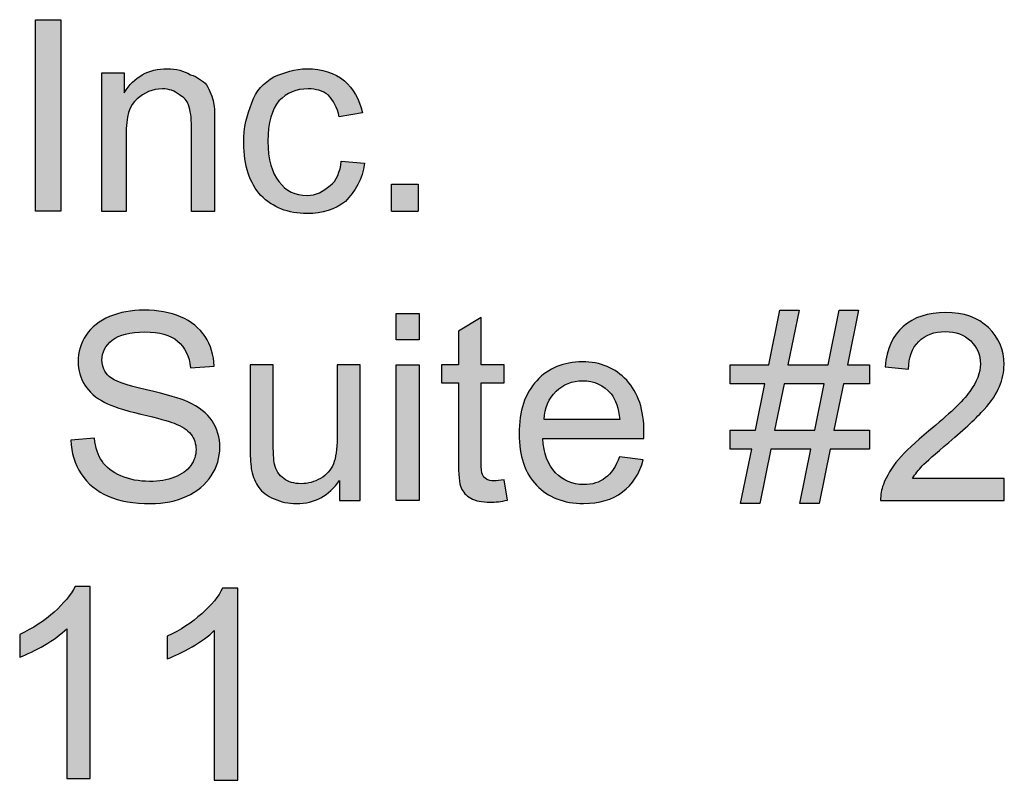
# Model space of a CAD drawing. Header units: inches. Extents: x 0 to 22, y 0 to 17.
# Tile 17 of 40: x 20.823 to 21.292, y 2.327 to 2.689. Entities that reach past the tile are written whole.
import ezdxf

# ---------------------------------------------------------------- set-up
doc = ezdxf.new("R2010")
doc.units = ezdxf.units.IN
doc.header["$MEASUREMENT"] = 0
doc.layers.add('Default', color=7, linetype='Continuous')
doc.layers.add('Layer_1', color=7, linetype='Continuous')

msp = doc.modelspace()

# ---------------------------------------------------------------- hatches: boundary and pattern name
at = {"layer": 'Default', "linetype": 'Continuous'}
h = msp.add_hatch(color=7, dxfattribs=at)
edge = h.paths.add_edge_path()
edge.add_spline(control_points=[(20.84752, 2.48856), (20.84769, 2.4826), (20.84931, 2.47727), (20.85242, 2.47255), (20.85552, 2.46784), (20.85979, 2.4643), (20.86523, 2.46196), (20.87068, 2.45961), (20.87743, 2.45843), (20.88548, 2.45843), (20.89184, 2.45843), (20.89757, 2.4596), (20.90265, 2.46193), (20.90773, 2.46425), (20.91163, 2.46751), (20.91434, 2.4717), (20.91704, 2.4759), (20.9184, 2.48036), (20.9184, 2.48509), (20.9184, 2.48987), (20.91717, 2.49409), (20.9147, 2.49776), (20.91224, 2.50142), (20.9084, 2.50445), (20.90322, 2.50684), (20.89966, 2.50845), (20.89309, 2.51035), (20.88351, 2.51252), (20.87394, 2.51469), (20.86802, 2.5168), (20.86575, 2.51887), (20.86344, 2.52093), (20.86229, 2.52356), (20.86229, 2.52676), (20.86229, 2.53045), (20.86392, 2.5336), (20.86717, 2.53621), (20.87044, 2.53881), (20.87563, 2.54012), (20.88276, 2.54012), (20.8896, 2.54012), (20.89478, 2.53869), (20.89828, 2.53581), (20.90177, 2.53294), (20.90383, 2.52868), (20.90444, 2.52305), (20.90444, 2.52305), (20.91573, 2.52391), (20.91573, 2.52391), (20.91553, 2.52913), (20.91407, 2.5338), (20.91136, 2.53794), (20.90866, 2.54206), (20.90478, 2.54519), (20.89974, 2.54732), (20.8947, 2.54945), (20.88887, 2.55051), (20.88227, 2.55051), (20.87628, 2.55051), (20.87083, 2.5495), (20.86593, 2.54747), (20.86103, 2.54545), (20.85731, 2.54248), (20.85476, 2.53858), (20.85221, 2.53467), (20.85093, 2.53047), (20.85093, 2.52597), (20.85093, 2.52188), (20.85197, 2.51819), (20.85406, 2.51488), (20.85615, 2.51158), (20.85932, 2.50882), (20.86357, 2.50659), (20.86684, 2.50485), (20.87257, 2.503), (20.88076, 2.50104), (20.88893, 2.49907), (20.89421, 2.49762), (20.89661, 2.4967), (20.90033, 2.49528), (20.90301, 2.49353), (20.90462, 2.49144), (20.90623, 2.48936), (20.90705, 2.48691), (20.90705, 2.48413), (20.90705, 2.48137), (20.90621, 2.47883), (20.90453, 2.4765), (20.90285, 2.47418), (20.90029, 2.47234), (20.89684, 2.47101), (20.8934, 2.46967), (20.88944, 2.469), (20.88494, 2.469), (20.87988, 2.469), (20.87532, 2.46988), (20.87128, 2.47165), (20.86723, 2.47341), (20.86424, 2.47571), (20.86232, 2.47857), (20.8604, 2.48142), (20.85917, 2.48507), (20.85865, 2.48953), (20.85865, 2.48953), (20.84752, 2.48856), (20.84752, 2.48856)], knot_values=[0, 0, 0, 0, 0.028571, 0.028571, 0.028571, 0.057143, 0.057143, 0.057143, 0.085714, 0.085714, 0.085714, 0.114286, 0.114286, 0.114286, 0.142857, 0.142857, 0.142857, 0.171429, 0.171429, 0.171429, 0.2, 0.2, 0.2, 0.228571, 0.228571, 0.228571, 0.257143, 0.257143, 0.257143, 0.285714, 0.285714, 0.285714, 0.314286, 0.314286, 0.314286, 0.342857, 0.342857, 0.342857, 0.371429, 0.371429, 0.371429, 0.4, 0.4, 0.4, 0.428571, 0.428571, 0.428571, 0.457143, 0.457143, 0.457143, 0.485714, 0.485714, 0.485714, 0.514286, 0.514286, 0.514286, 0.542857, 0.542857, 0.542857, 0.571429, 0.571429, 0.571429, 0.6, 0.6, 0.6, 0.628571, 0.628571, 0.628571, 0.657143, 0.657143, 0.657143, 0.685714, 0.685714, 0.685714, 0.714286, 0.714286, 0.714286, 0.742857, 0.742857, 0.742857, 0.771429, 0.771429, 0.771429, 0.8, 0.8, 0.8, 0.828571, 0.828571, 0.828571, 0.857143, 0.857143, 0.857143, 0.885714, 0.885714, 0.885714, 0.914286, 0.914286, 0.914286, 0.942857, 0.942857, 0.942857, 0.971429, 0.971429, 0.971429, 1, 1, 1, 1], degree=3, periodic=0)
h = msp.add_hatch(color=7, dxfattribs=at)
h.paths.add_polyline_path([(21.20794, 2.52445), (21.18881, 2.52445), (21.19408, 2.55051), (21.18497, 2.55051), (21.17969, 2.52445), (21.16128, 2.52445), (21.16128, 2.5154), (21.17787, 2.5154), (21.17337, 2.49335), (21.16128, 2.49335), (21.16128, 2.48431), (21.17155, 2.48431), (21.16626, 2.45843), (21.17538, 2.45843), (21.18066, 2.48431), (21.19973, 2.48431), (21.19452, 2.45843), (21.20362, 2.45843), (21.20891, 2.48431), (21.22761, 2.48431), (21.22761, 2.49335), (21.21072, 2.49335), (21.21529, 2.5154), (21.22761, 2.5154), (21.22761, 2.52445), (21.2171, 2.52445), (21.22239, 2.55051), (21.21322, 2.55051)])
h.paths.add_polyline_path([(21.18698, 2.5154), (21.18249, 2.49335), (21.20156, 2.49335), (21.20611, 2.5154)])
for points in [[(21.01327, 2.53642), (21.01327, 2.54899), (21.00234, 2.54899), (21.00234, 2.53642)], [(21.01327, 2.45995), (21.01327, 2.52445), (21.00234, 2.52445), (21.00234, 2.45995)]]:
    msp.add_hatch(color=7, dxfattribs=at).paths.add_polyline_path(points)
h = msp.add_hatch(color=7, dxfattribs=at)
edge = h.paths.add_edge_path()
edge.add_spline(control_points=[(21.05378, 2.46973), (21.0518, 2.46944), (21.0502, 2.4693), (21.04899, 2.4693), (21.04736, 2.4693), (21.04612, 2.46957), (21.04526, 2.47009), (21.04438, 2.47062), (21.04376, 2.47133), (21.04337, 2.47222), (21.04299, 2.47311), (21.0428, 2.47511), (21.0428, 2.47823), (21.0428, 2.47823), (21.0428, 2.51595), (21.0428, 2.51595), (21.0428, 2.51595), (21.05378, 2.51595), (21.05378, 2.51595), (21.05378, 2.51595), (21.05378, 2.52445), (21.05378, 2.52445), (21.05378, 2.52445), (21.0428, 2.52445), (21.0428, 2.52445), (21.0428, 2.52445), (21.0428, 2.54698), (21.0428, 2.54698), (21.0428, 2.54698), (21.03193, 2.54043), (21.03193, 2.54043), (21.03193, 2.54043), (21.03193, 2.52445), (21.03193, 2.52445), (21.03193, 2.52445), (21.0239, 2.52445), (21.0239, 2.52445), (21.0239, 2.52445), (21.0239, 2.51595), (21.0239, 2.51595), (21.0239, 2.51595), (21.03193, 2.51595), (21.03193, 2.51595), (21.03193, 2.51595), (21.03193, 2.47884), (21.03193, 2.47884), (21.03193, 2.47228), (21.03236, 2.46797), (21.03326, 2.46594), (21.03415, 2.46389), (21.03569, 2.46223), (21.03787, 2.46098), (21.04006, 2.45972), (21.04314, 2.4591), (21.04711, 2.4591), (21.04953, 2.4591), (21.05229, 2.45943), (21.05537, 2.46007), (21.05537, 2.46007), (21.05378, 2.46973), (21.05378, 2.46973)], knot_values=[0, 0, 0, 0, 0.05, 0.05, 0.05, 0.1, 0.1, 0.1, 0.15, 0.15, 0.15, 0.2, 0.2, 0.2, 0.25, 0.25, 0.25, 0.3, 0.3, 0.3, 0.35, 0.35, 0.35, 0.4, 0.4, 0.4, 0.45, 0.45, 0.45, 0.5, 0.5, 0.5, 0.55, 0.55, 0.55, 0.6, 0.6, 0.6, 0.65, 0.65, 0.65, 0.7, 0.7, 0.7, 0.75, 0.75, 0.75, 0.8, 0.8, 0.8, 0.85, 0.85, 0.85, 0.9, 0.9, 0.9, 0.95, 0.95, 0.95, 1, 1, 1, 1], degree=3, periodic=0)
h = msp.add_hatch(color=7, dxfattribs=at)
edge = h.paths.add_edge_path()
edge.add_spline(control_points=[(21.29181, 2.47045), (21.29181, 2.47045), (21.24814, 2.47045), (21.24814, 2.47045), (21.24935, 2.47244), (21.25089, 2.47441), (21.25276, 2.47638), (21.25462, 2.47834), (21.25883, 2.48208), (21.26539, 2.48758), (21.27324, 2.49423), (21.27886, 2.49945), (21.28224, 2.50326), (21.28562, 2.50707), (21.28804, 2.51069), (21.2895, 2.51412), (21.29095, 2.51757), (21.29168, 2.52107), (21.29168, 2.52464), (21.29168, 2.53164), (21.2892, 2.53751), (21.28422, 2.54225), (21.27924, 2.54698), (21.27247, 2.54936), (21.26393, 2.54936), (21.25547, 2.54936), (21.24872, 2.54716), (21.2437, 2.54276), (21.23868, 2.53837), (21.23578, 2.53198), (21.23502, 2.5236), (21.23502, 2.5236), (21.24626, 2.52245), (21.24626, 2.52245), (21.2463, 2.52803), (21.24789, 2.53241), (21.25105, 2.53557), (21.25421, 2.53873), (21.25843, 2.5403), (21.26368, 2.5403), (21.26867, 2.5403), (21.2727, 2.53881), (21.2758, 2.53584), (21.2789, 2.53287), (21.28045, 2.52921), (21.28045, 2.52487), (21.28045, 2.52075), (21.27875, 2.51637), (21.27535, 2.51173), (21.27195, 2.5071), (21.26541, 2.5008), (21.25573, 2.49287), (21.24949, 2.48777), (21.24472, 2.48327), (21.24143, 2.47938), (21.23813, 2.47549), (21.23573, 2.47155), (21.23423, 2.46754), (21.2333, 2.46511), (21.23287, 2.46258), (21.23295, 2.45995), (21.23295, 2.45995), (21.29181, 2.45995), (21.29181, 2.45995), (21.29181, 2.45995), (21.29181, 2.47045), (21.29181, 2.47045)], knot_values=[0, 0, 0, 0, 0.045455, 0.045455, 0.045455, 0.090909, 0.090909, 0.090909, 0.136364, 0.136364, 0.136364, 0.181818, 0.181818, 0.181818, 0.227273, 0.227273, 0.227273, 0.272727, 0.272727, 0.272727, 0.318182, 0.318182, 0.318182, 0.363636, 0.363636, 0.363636, 0.409091, 0.409091, 0.409091, 0.454545, 0.454545, 0.454545, 0.5, 0.5, 0.5, 0.545455, 0.545455, 0.545455, 0.590909, 0.590909, 0.590909, 0.636364, 0.636364, 0.636364, 0.681818, 0.681818, 0.681818, 0.727273, 0.727273, 0.727273, 0.772727, 0.772727, 0.772727, 0.818182, 0.818182, 0.818182, 0.863636, 0.863636, 0.863636, 0.909091, 0.909091, 0.909091, 0.954545, 0.954545, 0.954545, 1, 1, 1, 1], degree=3, periodic=0)
h = msp.add_hatch(color=7, dxfattribs=at)
edge = h.paths.add_edge_path()
edge.add_spline(control_points=[(20.97538, 2.45995), (20.97538, 2.45995), (20.98516, 2.45995), (20.98516, 2.45995), (20.98516, 2.45995), (20.98516, 2.52445), (20.98516, 2.52445), (20.98516, 2.52445), (20.97422, 2.52445), (20.97422, 2.52445), (20.97422, 2.52445), (20.97422, 2.4899), (20.97422, 2.4899), (20.97422, 2.48438), (20.97363, 2.48018), (20.97243, 2.47729), (20.97124, 2.47439), (20.9692, 2.47211), (20.96632, 2.47042), (20.96345, 2.46875), (20.96038, 2.4679), (20.95709, 2.4679), (20.95381, 2.4679), (20.95107, 2.46873), (20.94884, 2.47037), (20.94661, 2.47201), (20.94515, 2.47426), (20.94446, 2.47714), (20.94402, 2.47912), (20.9438, 2.48297), (20.9438, 2.48868), (20.9438, 2.48868), (20.9438, 2.52445), (20.9438, 2.52445), (20.9438, 2.52445), (20.93285, 2.52445), (20.93285, 2.52445), (20.93285, 2.52445), (20.93285, 2.48449), (20.93285, 2.48449), (20.93285, 2.47983), (20.93309, 2.47643), (20.93352, 2.47428), (20.93417, 2.47108), (20.93529, 2.46839), (20.9369, 2.46617), (20.9385, 2.46397), (20.94095, 2.46214), (20.94425, 2.46068), (20.94754, 2.45922), (20.9511, 2.45849), (20.9549, 2.45849), (20.96353, 2.45849), (20.97036, 2.46214), (20.97538, 2.46942), (20.97538, 2.46942), (20.97538, 2.45995), (20.97538, 2.45995)], knot_values=[0, 0, 0, 0, 0.052632, 0.052632, 0.052632, 0.105263, 0.105263, 0.105263, 0.157895, 0.157895, 0.157895, 0.210526, 0.210526, 0.210526, 0.263158, 0.263158, 0.263158, 0.315789, 0.315789, 0.315789, 0.368421, 0.368421, 0.368421, 0.421053, 0.421053, 0.421053, 0.473684, 0.473684, 0.473684, 0.526316, 0.526316, 0.526316, 0.578947, 0.578947, 0.578947, 0.631579, 0.631579, 0.631579, 0.684211, 0.684211, 0.684211, 0.736842, 0.736842, 0.736842, 0.789474, 0.789474, 0.789474, 0.842105, 0.842105, 0.842105, 0.894737, 0.894737, 0.894737, 0.947368, 0.947368, 0.947368, 1, 1, 1, 1], degree=3, periodic=0)
h = msp.add_hatch(color=7, dxfattribs=at)
edge = h.paths.add_edge_path()
edge.add_spline(control_points=[(21.10863, 2.48072), (21.10697, 2.47611), (21.10472, 2.47275), (21.10189, 2.47064), (21.09906, 2.46853), (21.09564, 2.46748), (21.09162, 2.46748), (21.08624, 2.46748), (21.08174, 2.46936), (21.07814, 2.47313), (21.07453, 2.47689), (21.07254, 2.48232), (21.07213, 2.4894), (21.07213, 2.4894), (21.12023, 2.4894), (21.12023, 2.4894), (21.12027, 2.4907), (21.12029, 2.49168), (21.12029, 2.49232), (21.12029, 2.50297), (21.11755, 2.51123), (21.1121, 2.51711), (21.10663, 2.52297), (21.09958, 2.52591), (21.09095, 2.52591), (21.08205, 2.52591), (21.0748, 2.52292), (21.06922, 2.51692), (21.06363, 2.51092), (21.06083, 2.50251), (21.06083, 2.49166), (21.06083, 2.48117), (21.0636, 2.47301), (21.06912, 2.46721), (21.07465, 2.4614), (21.08213, 2.45849), (21.09156, 2.45849), (21.09906, 2.45849), (21.10521, 2.46031), (21.11003, 2.46396), (21.11485, 2.4676), (21.11814, 2.47273), (21.11994, 2.47932), (21.11994, 2.47932), (21.10863, 2.48072), (21.10863, 2.48072)], knot_values=[0, 0, 0, 0, 0.066667, 0.066667, 0.066667, 0.133333, 0.133333, 0.133333, 0.2, 0.2, 0.2, 0.266667, 0.266667, 0.266667, 0.333333, 0.333333, 0.333333, 0.4, 0.4, 0.4, 0.466667, 0.466667, 0.466667, 0.533333, 0.533333, 0.533333, 0.6, 0.6, 0.6, 0.666667, 0.666667, 0.666667, 0.733333, 0.733333, 0.733333, 0.8, 0.8, 0.8, 0.866667, 0.866667, 0.866667, 0.933333, 0.933333, 0.933333, 1, 1, 1, 1], degree=3, periodic=0)
edge = h.paths.add_edge_path()
edge.add_spline(control_points=[(21.07274, 2.49839), (21.07274, 2.49839), (21.10875, 2.49839), (21.10875, 2.49839), (21.10826, 2.50382), (21.10689, 2.50789), (21.10462, 2.5106), (21.10113, 2.51481), (21.09662, 2.51692), (21.09107, 2.51692), (21.08605, 2.51692), (21.08184, 2.51524), (21.07841, 2.51188), (21.07499, 2.50852), (21.0731, 2.50402), (21.07274, 2.49839)], knot_values=[0, 0, 0, 0, 0.2, 0.2, 0.2, 0.4, 0.4, 0.4, 0.6, 0.6, 0.6, 0.8, 0.8, 0.8, 1, 1, 1, 1], degree=3, periodic=0)
at = {"layer": 'Layer_1', "linetype": 'Continuous'}
for points in [[(20.84272, 2.59769), (20.84272, 2.68874), (20.83066, 2.68874), (20.83066, 2.59769)], [(21.00005, 2.59769), (21.01279, 2.59769), (21.01279, 2.61043), (21.00005, 2.61043)]]:
    msp.add_hatch(color=7, dxfattribs=at).paths.add_polyline_path(points)
h = msp.add_hatch(color=7, dxfattribs=at)
edge = h.paths.add_edge_path()
edge.add_spline(control_points=[(20.86229, 2.59743), (20.86229, 2.59743), (20.87378, 2.59743), (20.87378, 2.59743), (20.87378, 2.59743), (20.87378, 2.63382), (20.87378, 2.63382), (20.87378, 2.64244), (20.87522, 2.64819), (20.87904, 2.65105), (20.88239, 2.65392), (20.88623, 2.65584), (20.89102, 2.65584), (20.89437, 2.65584), (20.89676, 2.65489), (20.89916, 2.65297), (20.90107, 2.65201), (20.90298, 2.6501), (20.90346, 2.64819), (20.90442, 2.64531), (20.90489, 2.64244), (20.90489, 2.63765), (20.90489, 2.63765), (20.90489, 2.59743), (20.90489, 2.59743), (20.90489, 2.59743), (20.91591, 2.59743), (20.91591, 2.59743), (20.91591, 2.59743), (20.91591, 2.63861), (20.91591, 2.63861), (20.91591, 2.6434), (20.91591, 2.64722), (20.91543, 2.64914), (20.91494, 2.65201), (20.91351, 2.65489), (20.91207, 2.65775), (20.91016, 2.65967), (20.90777, 2.66159), (20.90442, 2.66254), (20.90107, 2.66446), (20.89772, 2.66541), (20.89341, 2.66541), (20.8843, 2.66541), (20.8776, 2.66159), (20.87282, 2.65392), (20.87282, 2.65392), (20.87282, 2.6635), (20.87282, 2.6635), (20.87282, 2.6635), (20.86229, 2.6635), (20.86229, 2.6635), (20.86229, 2.6635), (20.86229, 2.59743), (20.86229, 2.59743)], knot_values=[0, 0, 0, 0, 0.055556, 0.055556, 0.055556, 0.111111, 0.111111, 0.111111, 0.166667, 0.166667, 0.166667, 0.222222, 0.222222, 0.222222, 0.277778, 0.277778, 0.277778, 0.333333, 0.333333, 0.333333, 0.388889, 0.388889, 0.388889, 0.444444, 0.444444, 0.444444, 0.5, 0.5, 0.5, 0.555556, 0.555556, 0.555556, 0.611111, 0.611111, 0.611111, 0.666667, 0.666667, 0.666667, 0.722222, 0.722222, 0.722222, 0.777778, 0.777778, 0.777778, 0.833333, 0.833333, 0.833333, 0.888889, 0.888889, 0.888889, 0.944444, 0.944444, 0.944444, 1, 1, 1, 1], degree=3, periodic=0)
h = msp.add_hatch(color=7, dxfattribs=at)
edge = h.paths.add_edge_path()
edge.add_spline(control_points=[(20.97622, 2.62137), (20.97575, 2.61658), (20.97382, 2.6118), (20.97096, 2.60988), (20.96761, 2.60701), (20.96426, 2.6051), (20.95995, 2.6051), (20.9542, 2.6051), (20.9499, 2.60701), (20.94655, 2.6118), (20.9432, 2.61563), (20.94127, 2.62233), (20.94127, 2.63095), (20.94127, 2.63956), (20.9432, 2.64626), (20.94655, 2.6501), (20.95037, 2.65392), (20.95469, 2.65584), (20.96042, 2.65584), (20.96426, 2.65584), (20.96712, 2.65489), (20.97, 2.65297), (20.9724, 2.6501), (20.97431, 2.64722), (20.97526, 2.64244), (20.97526, 2.64244), (20.98627, 2.64435), (20.98627, 2.64435), (20.98484, 2.65105), (20.98196, 2.65584), (20.97766, 2.65967), (20.97287, 2.6635), (20.96712, 2.66541), (20.95995, 2.66541), (20.9542, 2.66541), (20.94893, 2.6635), (20.94415, 2.66159), (20.93936, 2.65871), (20.93553, 2.65489), (20.93362, 2.64914), (20.93122, 2.6434), (20.92978, 2.63765), (20.92978, 2.62998), (20.92978, 2.61946), (20.93266, 2.61085), (20.93792, 2.6051), (20.94367, 2.59936), (20.95085, 2.59648), (20.95995, 2.59648), (20.96712, 2.59648), (20.97335, 2.5984), (20.97814, 2.60222), (20.98292, 2.60701), (20.98627, 2.61276), (20.98724, 2.62042), (20.98724, 2.62042), (20.97622, 2.62137), (20.97622, 2.62137)], knot_values=[0, 0, 0, 0, 0.052632, 0.052632, 0.052632, 0.105263, 0.105263, 0.105263, 0.157895, 0.157895, 0.157895, 0.210526, 0.210526, 0.210526, 0.263158, 0.263158, 0.263158, 0.315789, 0.315789, 0.315789, 0.368421, 0.368421, 0.368421, 0.421053, 0.421053, 0.421053, 0.473684, 0.473684, 0.473684, 0.526316, 0.526316, 0.526316, 0.578947, 0.578947, 0.578947, 0.631579, 0.631579, 0.631579, 0.684211, 0.684211, 0.684211, 0.736842, 0.736842, 0.736842, 0.789474, 0.789474, 0.789474, 0.842105, 0.842105, 0.842105, 0.894737, 0.894737, 0.894737, 0.947368, 0.947368, 0.947368, 1, 1, 1, 1], degree=3, periodic=0)
h = msp.add_hatch(color=7, dxfattribs=at)
edge = h.paths.add_edge_path()
edge.add_spline(control_points=[(20.85666, 2.32755), (20.85666, 2.32755), (20.85666, 2.41898), (20.85666, 2.41898), (20.85666, 2.41898), (20.84946, 2.41898), (20.84946, 2.41898), (20.8475, 2.41504), (20.84419, 2.41098), (20.83952, 2.40682), (20.83484, 2.40263), (20.82937, 2.39906), (20.82312, 2.39611), (20.82312, 2.39611), (20.82312, 2.3853), (20.82312, 2.3853), (20.8266, 2.38659), (20.83052, 2.38853), (20.83489, 2.3911), (20.83926, 2.39366), (20.84278, 2.39622), (20.84548, 2.39879), (20.84548, 2.39879), (20.84548, 2.32755), (20.84548, 2.32755), (20.84548, 2.32755), (20.85666, 2.32755), (20.85666, 2.32755)], knot_values=[0, 0, 0, 0, 0.111111, 0.111111, 0.111111, 0.222222, 0.222222, 0.222222, 0.333333, 0.333333, 0.333333, 0.444444, 0.444444, 0.444444, 0.555556, 0.555556, 0.555556, 0.666667, 0.666667, 0.666667, 0.777778, 0.777778, 0.777778, 0.888889, 0.888889, 0.888889, 1, 1, 1, 1], degree=3, periodic=0)
h = msp.add_hatch(color=7, dxfattribs=at)
edge = h.paths.add_edge_path()
edge.add_spline(control_points=[(20.92693, 2.32675), (20.92693, 2.32675), (20.92693, 2.41818), (20.92693, 2.41818), (20.92693, 2.41818), (20.91973, 2.41818), (20.91973, 2.41818), (20.91777, 2.41423), (20.91446, 2.41017), (20.90978, 2.40601), (20.90511, 2.40182), (20.89964, 2.39825), (20.89339, 2.39531), (20.89339, 2.39531), (20.89339, 2.3845), (20.89339, 2.3845), (20.89687, 2.38579), (20.90079, 2.38773), (20.90516, 2.39029), (20.90953, 2.39285), (20.91305, 2.39542), (20.91575, 2.39798), (20.91575, 2.39798), (20.91575, 2.32675), (20.91575, 2.32675), (20.91575, 2.32675), (20.92693, 2.32675), (20.92693, 2.32675)], knot_values=[0, 0, 0, 0, 0.111111, 0.111111, 0.111111, 0.222222, 0.222222, 0.222222, 0.333333, 0.333333, 0.333333, 0.444444, 0.444444, 0.444444, 0.555556, 0.555556, 0.555556, 0.666667, 0.666667, 0.666667, 0.777778, 0.777778, 0.777778, 0.888889, 0.888889, 0.888889, 1, 1, 1, 1], degree=3, periodic=0)

# ---------------------------------------------------------------- linework, layer by layer
at = {"layer": 'Default', "color": 7, "linetype": 'Continuous'}
for p, q in [((21.17969, 2.52445), (21.18497, 2.55051)), ((21.18497, 2.55051), (21.19408, 2.55051)), ((21.19408, 2.55051), (21.18881, 2.52445)), ((21.20794, 2.52445), (21.21322, 2.55051)), ((21.21322, 2.55051), (21.22239, 2.55051)), ((21.22239, 2.55051), (21.2171, 2.52445)), ((21.00234, 2.54899), (21.01327, 2.54899)), ((21.00234, 2.53642), (21.00234, 2.54899)), ((21.01327, 2.54899), (21.01327, 2.53642)), ((21.01327, 2.53642), (21.00234, 2.53642)), ((21.00234, 2.52445), (21.01327, 2.52445)), ((21.00234, 2.45995), (21.00234, 2.52445)), ((21.01327, 2.52445), (21.01327, 2.45995)), ((21.16128, 2.52445), (21.17969, 2.52445)), ((21.16128, 2.5154), (21.16128, 2.52445)), ((21.18881, 2.52445), (21.20794, 2.52445)), ((21.2171, 2.52445), (21.22761, 2.52445)), ((21.22761, 2.52445), (21.22761, 2.5154)), ((21.17787, 2.5154), (21.16128, 2.5154)), ((21.17337, 2.49335), (21.17787, 2.5154)), ((21.18698, 2.5154), (21.18249, 2.49335)), ((21.20611, 2.5154), (21.18698, 2.5154)), ((21.20156, 2.49335), (21.20611, 2.5154)), ((21.21529, 2.5154), (21.21072, 2.49335)), ((21.22761, 2.5154), (21.21529, 2.5154)), ((21.16128, 2.49335), (21.17337, 2.49335)), ((21.16128, 2.48431), (21.16128, 2.49335)), ((21.18249, 2.49335), (21.20156, 2.49335)), ((21.21072, 2.49335), (21.22761, 2.49335)), ((21.22761, 2.49335), (21.22761, 2.48431)), ((21.17155, 2.48431), (21.16128, 2.48431)), ((21.16626, 2.45843), (21.17155, 2.48431)), ((21.18066, 2.48431), (21.17538, 2.45843)), ((21.19973, 2.48431), (21.18066, 2.48431)), ((21.19452, 2.45843), (21.19973, 2.48431)), ((21.20891, 2.48431), (21.20362, 2.45843)), ((21.22761, 2.48431), (21.20891, 2.48431)), ((21.01327, 2.45995), (21.00234, 2.45995)), ((21.17538, 2.45843), (21.16626, 2.45843)), ((21.20362, 2.45843), (21.19452, 2.45843))]:
    msp.add_line(p, q, dxfattribs=at)
for points, knots in [([(20.84752, 2.48856), (20.84752, 2.48856), (20.85865, 2.48953), (20.85865, 2.48953), (20.85917, 2.48507), (20.8604, 2.48142), (20.86232, 2.47857), (20.86424, 2.47571), (20.86723, 2.47341), (20.87128, 2.47165), (20.87532, 2.46988), (20.87988, 2.469), (20.88494, 2.469), (20.88944, 2.469), (20.8934, 2.46967), (20.89684, 2.47101), (20.90029, 2.47234), (20.90285, 2.47418), (20.90453, 2.4765), (20.90621, 2.47883), (20.90705, 2.48137), (20.90705, 2.48413), (20.90705, 2.48691), (20.90623, 2.48936), (20.90462, 2.49144), (20.90301, 2.49353), (20.90033, 2.49528), (20.89661, 2.4967), (20.89421, 2.49762), (20.88893, 2.49907), (20.88076, 2.50104), (20.87257, 2.503), (20.86684, 2.50485), (20.86357, 2.50659), (20.85932, 2.50882), (20.85615, 2.51158), (20.85406, 2.51488), (20.85197, 2.51819), (20.85093, 2.52188), (20.85093, 2.52597), (20.85093, 2.53047), (20.85221, 2.53467), (20.85476, 2.53858), (20.85731, 2.54248), (20.86103, 2.54545), (20.86593, 2.54747), (20.87083, 2.5495), (20.87628, 2.55051), (20.88227, 2.55051), (20.88887, 2.55051), (20.8947, 2.54945), (20.89974, 2.54732), (20.90478, 2.54519), (20.90866, 2.54206), (20.91136, 2.53794), (20.91407, 2.5338), (20.91553, 2.52913), (20.91573, 2.52391), (20.91573, 2.52391), (20.90444, 2.52305), (20.90444, 2.52305), (20.90383, 2.52868), (20.90177, 2.53294), (20.89828, 2.53581), (20.89478, 2.53869), (20.8896, 2.54012), (20.88276, 2.54012), (20.87563, 2.54012), (20.87044, 2.53881), (20.86717, 2.53621), (20.86392, 2.5336), (20.86229, 2.53045), (20.86229, 2.52676), (20.86229, 2.52356), (20.86344, 2.52093), (20.86575, 2.51887), (20.86802, 2.5168), (20.87394, 2.51469), (20.88351, 2.51252), (20.89309, 2.51035), (20.89966, 2.50845), (20.90322, 2.50684), (20.9084, 2.50445), (20.91224, 2.50142), (20.9147, 2.49776), (20.91717, 2.49409), (20.9184, 2.48987), (20.9184, 2.48509), (20.9184, 2.48036), (20.91704, 2.4759), (20.91434, 2.4717), (20.91163, 2.46751), (20.90773, 2.46425), (20.90265, 2.46193), (20.89757, 2.4596), (20.89184, 2.45843), (20.88548, 2.45843), (20.87743, 2.45843), (20.87068, 2.45961), (20.86523, 2.46196), (20.85979, 2.4643), (20.85552, 2.46784), (20.85242, 2.47255), (20.84931, 2.47727), (20.84769, 2.4826), (20.84752, 2.48856)], [0, 0, 0, 0, 0.028571, 0.028571, 0.028571, 0.057143, 0.057143, 0.057143, 0.085714, 0.085714, 0.085714, 0.114286, 0.114286, 0.114286, 0.142857, 0.142857, 0.142857, 0.171429, 0.171429, 0.171429, 0.2, 0.2, 0.2, 0.228571, 0.228571, 0.228571, 0.257143, 0.257143, 0.257143, 0.285714, 0.285714, 0.285714, 0.314286, 0.314286, 0.314286, 0.342857, 0.342857, 0.342857, 0.371429, 0.371429, 0.371429, 0.4, 0.4, 0.4, 0.428571, 0.428571, 0.428571, 0.457143, 0.457143, 0.457143, 0.485714, 0.485714, 0.485714, 0.514286, 0.514286, 0.514286, 0.542857, 0.542857, 0.542857, 0.571429, 0.571429, 0.571429, 0.6, 0.6, 0.6, 0.628571, 0.628571, 0.628571, 0.657143, 0.657143, 0.657143, 0.685714, 0.685714, 0.685714, 0.714286, 0.714286, 0.714286, 0.742857, 0.742857, 0.742857, 0.771429, 0.771429, 0.771429, 0.8, 0.8, 0.8, 0.828571, 0.828571, 0.828571, 0.857143, 0.857143, 0.857143, 0.885714, 0.885714, 0.885714, 0.914286, 0.914286, 0.914286, 0.942857, 0.942857, 0.942857, 0.971429, 0.971429, 0.971429, 1, 1, 1, 1]), ([(21.05378, 2.46973), (21.05378, 2.46973), (21.05537, 2.46007), (21.05537, 2.46007), (21.05229, 2.45943), (21.04953, 2.4591), (21.04711, 2.4591), (21.04314, 2.4591), (21.04006, 2.45972), (21.03787, 2.46098), (21.03569, 2.46223), (21.03415, 2.46389), (21.03326, 2.46594), (21.03236, 2.46797), (21.03193, 2.47228), (21.03193, 2.47884), (21.03193, 2.47884), (21.03193, 2.51595), (21.03193, 2.51595), (21.03193, 2.51595), (21.0239, 2.51595), (21.0239, 2.51595), (21.0239, 2.51595), (21.0239, 2.52445), (21.0239, 2.52445), (21.0239, 2.52445), (21.03193, 2.52445), (21.03193, 2.52445), (21.03193, 2.52445), (21.03193, 2.54043), (21.03193, 2.54043), (21.03193, 2.54043), (21.0428, 2.54698), (21.0428, 2.54698), (21.0428, 2.54698), (21.0428, 2.52445), (21.0428, 2.52445), (21.0428, 2.52445), (21.05378, 2.52445), (21.05378, 2.52445), (21.05378, 2.52445), (21.05378, 2.51595), (21.05378, 2.51595), (21.05378, 2.51595), (21.0428, 2.51595), (21.0428, 2.51595), (21.0428, 2.51595), (21.0428, 2.47823), (21.0428, 2.47823), (21.0428, 2.47511), (21.04299, 2.47311), (21.04337, 2.47222), (21.04376, 2.47133), (21.04438, 2.47062), (21.04526, 2.47009), (21.04612, 2.46957), (21.04736, 2.4693), (21.04899, 2.4693), (21.0502, 2.4693), (21.0518, 2.46944), (21.05378, 2.46973)], [0, 0, 0, 0, 0.05, 0.05, 0.05, 0.1, 0.1, 0.1, 0.15, 0.15, 0.15, 0.2, 0.2, 0.2, 0.25, 0.25, 0.25, 0.3, 0.3, 0.3, 0.35, 0.35, 0.35, 0.4, 0.4, 0.4, 0.45, 0.45, 0.45, 0.5, 0.5, 0.5, 0.55, 0.55, 0.55, 0.6, 0.6, 0.6, 0.65, 0.65, 0.65, 0.7, 0.7, 0.7, 0.75, 0.75, 0.75, 0.8, 0.8, 0.8, 0.85, 0.85, 0.85, 0.9, 0.9, 0.9, 0.95, 0.95, 0.95, 1, 1, 1, 1]), ([(21.29181, 2.47045), (21.29181, 2.47045), (21.29181, 2.45995), (21.29181, 2.45995), (21.29181, 2.45995), (21.23295, 2.45995), (21.23295, 2.45995), (21.23287, 2.46258), (21.2333, 2.46511), (21.23423, 2.46754), (21.23573, 2.47155), (21.23813, 2.47549), (21.24143, 2.47938), (21.24472, 2.48327), (21.24949, 2.48777), (21.25573, 2.49287), (21.26541, 2.5008), (21.27195, 2.5071), (21.27535, 2.51173), (21.27875, 2.51637), (21.28045, 2.52075), (21.28045, 2.52487), (21.28045, 2.52921), (21.2789, 2.53287), (21.2758, 2.53584), (21.2727, 2.53881), (21.26867, 2.5403), (21.26368, 2.5403), (21.25843, 2.5403), (21.25421, 2.53873), (21.25105, 2.53557), (21.24789, 2.53241), (21.2463, 2.52803), (21.24626, 2.52245), (21.24626, 2.52245), (21.23502, 2.5236), (21.23502, 2.5236), (21.23578, 2.53198), (21.23868, 2.53837), (21.2437, 2.54276), (21.24872, 2.54716), (21.25547, 2.54936), (21.26393, 2.54936), (21.27247, 2.54936), (21.27924, 2.54698), (21.28422, 2.54225), (21.2892, 2.53751), (21.29168, 2.53164), (21.29168, 2.52464), (21.29168, 2.52107), (21.29095, 2.51757), (21.2895, 2.51412), (21.28804, 2.51069), (21.28562, 2.50707), (21.28224, 2.50326), (21.27886, 2.49945), (21.27324, 2.49423), (21.26539, 2.48758), (21.25883, 2.48208), (21.25462, 2.47834), (21.25276, 2.47638), (21.25089, 2.47441), (21.24935, 2.47244), (21.24814, 2.47045), (21.24814, 2.47045), (21.29181, 2.47045), (21.29181, 2.47045)], [0, 0, 0, 0, 0.045455, 0.045455, 0.045455, 0.090909, 0.090909, 0.090909, 0.136364, 0.136364, 0.136364, 0.181818, 0.181818, 0.181818, 0.227273, 0.227273, 0.227273, 0.272727, 0.272727, 0.272727, 0.318182, 0.318182, 0.318182, 0.363636, 0.363636, 0.363636, 0.409091, 0.409091, 0.409091, 0.454545, 0.454545, 0.454545, 0.5, 0.5, 0.5, 0.545455, 0.545455, 0.545455, 0.590909, 0.590909, 0.590909, 0.636364, 0.636364, 0.636364, 0.681818, 0.681818, 0.681818, 0.727273, 0.727273, 0.727273, 0.772727, 0.772727, 0.772727, 0.818182, 0.818182, 0.818182, 0.863636, 0.863636, 0.863636, 0.909091, 0.909091, 0.909091, 0.954545, 0.954545, 0.954545, 1, 1, 1, 1]), ([(20.97538, 2.45995), (20.97538, 2.45995), (20.97538, 2.46942), (20.97538, 2.46942), (20.97036, 2.46214), (20.96353, 2.45849), (20.9549, 2.45849), (20.9511, 2.45849), (20.94754, 2.45922), (20.94425, 2.46068), (20.94095, 2.46214), (20.9385, 2.46397), (20.9369, 2.46617), (20.93529, 2.46839), (20.93417, 2.47108), (20.93352, 2.47428), (20.93309, 2.47643), (20.93285, 2.47983), (20.93285, 2.48449), (20.93285, 2.48449), (20.93285, 2.52445), (20.93285, 2.52445), (20.93285, 2.52445), (20.9438, 2.52445), (20.9438, 2.52445), (20.9438, 2.52445), (20.9438, 2.48868), (20.9438, 2.48868), (20.9438, 2.48297), (20.94402, 2.47912), (20.94446, 2.47714), (20.94515, 2.47426), (20.94661, 2.47201), (20.94884, 2.47037), (20.95107, 2.46873), (20.95381, 2.4679), (20.95709, 2.4679), (20.96038, 2.4679), (20.96345, 2.46875), (20.96632, 2.47042), (20.9692, 2.47211), (20.97124, 2.47439), (20.97243, 2.47729), (20.97363, 2.48018), (20.97422, 2.48438), (20.97422, 2.4899), (20.97422, 2.4899), (20.97422, 2.52445), (20.97422, 2.52445), (20.97422, 2.52445), (20.98516, 2.52445), (20.98516, 2.52445), (20.98516, 2.52445), (20.98516, 2.45995), (20.98516, 2.45995), (20.98516, 2.45995), (20.97538, 2.45995), (20.97538, 2.45995)], [0, 0, 0, 0, 0.052632, 0.052632, 0.052632, 0.105263, 0.105263, 0.105263, 0.157895, 0.157895, 0.157895, 0.210526, 0.210526, 0.210526, 0.263158, 0.263158, 0.263158, 0.315789, 0.315789, 0.315789, 0.368421, 0.368421, 0.368421, 0.421053, 0.421053, 0.421053, 0.473684, 0.473684, 0.473684, 0.526316, 0.526316, 0.526316, 0.578947, 0.578947, 0.578947, 0.631579, 0.631579, 0.631579, 0.684211, 0.684211, 0.684211, 0.736842, 0.736842, 0.736842, 0.789474, 0.789474, 0.789474, 0.842105, 0.842105, 0.842105, 0.894737, 0.894737, 0.894737, 0.947368, 0.947368, 0.947368, 1, 1, 1, 1]), ([(21.10863, 2.48072), (21.10863, 2.48072), (21.11994, 2.47932), (21.11994, 2.47932), (21.11814, 2.47273), (21.11485, 2.4676), (21.11003, 2.46396), (21.10521, 2.46031), (21.09906, 2.45849), (21.09156, 2.45849), (21.08213, 2.45849), (21.07465, 2.4614), (21.06912, 2.46721), (21.0636, 2.47301), (21.06083, 2.48117), (21.06083, 2.49166), (21.06083, 2.50251), (21.06363, 2.51092), (21.06922, 2.51692), (21.0748, 2.52292), (21.08205, 2.52591), (21.09095, 2.52591), (21.09958, 2.52591), (21.10663, 2.52297), (21.1121, 2.51711), (21.11755, 2.51123), (21.12029, 2.50297), (21.12029, 2.49232), (21.12029, 2.49168), (21.12027, 2.4907), (21.12023, 2.4894), (21.12023, 2.4894), (21.07213, 2.4894), (21.07213, 2.4894), (21.07254, 2.48232), (21.07453, 2.47689), (21.07814, 2.47313), (21.08174, 2.46936), (21.08624, 2.46748), (21.09162, 2.46748), (21.09564, 2.46748), (21.09906, 2.46853), (21.10189, 2.47064), (21.10472, 2.47275), (21.10697, 2.47611), (21.10863, 2.48072)], [0, 0, 0, 0, 0.066667, 0.066667, 0.066667, 0.133333, 0.133333, 0.133333, 0.2, 0.2, 0.2, 0.266667, 0.266667, 0.266667, 0.333333, 0.333333, 0.333333, 0.4, 0.4, 0.4, 0.466667, 0.466667, 0.466667, 0.533333, 0.533333, 0.533333, 0.6, 0.6, 0.6, 0.666667, 0.666667, 0.666667, 0.733333, 0.733333, 0.733333, 0.8, 0.8, 0.8, 0.866667, 0.866667, 0.866667, 0.933333, 0.933333, 0.933333, 1, 1, 1, 1]), ([(21.07274, 2.49839), (21.07274, 2.49839), (21.10875, 2.49839), (21.10875, 2.49839), (21.10826, 2.50382), (21.10689, 2.50789), (21.10462, 2.5106), (21.10113, 2.51481), (21.09662, 2.51692), (21.09107, 2.51692), (21.08605, 2.51692), (21.08184, 2.51524), (21.07841, 2.51188), (21.07499, 2.50852), (21.0731, 2.50402), (21.07274, 2.49839)], [0, 0, 0, 0, 0.2, 0.2, 0.2, 0.4, 0.4, 0.4, 0.6, 0.6, 0.6, 0.8, 0.8, 0.8, 1, 1, 1, 1])]:
    msp.add_open_spline(points, degree=3, knots=knots, dxfattribs=at)
at = {"layer": 'Layer_1', "color": 7, "linetype": 'Continuous'}
for p, q in [((20.83066, 2.68874), (20.84272, 2.68874)), ((20.83066, 2.59769), (20.83066, 2.68874)), ((20.84272, 2.68874), (20.84272, 2.59769)), ((21.00005, 2.61043), (21.01279, 2.61043)), ((21.00005, 2.59769), (21.00005, 2.61043)), ((21.01279, 2.61043), (21.01279, 2.59769)), ((20.84272, 2.59769), (20.83066, 2.59769)), ((21.00005, 2.59769), (21.01279, 2.59769))]:
    msp.add_line(p, q, dxfattribs=at)
for points, knots in [([(20.86229, 2.59743), (20.86229, 2.59743), (20.87378, 2.59743), (20.87378, 2.59743), (20.87378, 2.59743), (20.87378, 2.63382), (20.87378, 2.63382), (20.87378, 2.64244), (20.87522, 2.64819), (20.87904, 2.65105), (20.88239, 2.65392), (20.88623, 2.65584), (20.89102, 2.65584), (20.89437, 2.65584), (20.89676, 2.65489), (20.89916, 2.65297), (20.90107, 2.65201), (20.90298, 2.6501), (20.90346, 2.64819), (20.90442, 2.64531), (20.90489, 2.64244), (20.90489, 2.63765), (20.90489, 2.63765), (20.90489, 2.59743), (20.90489, 2.59743), (20.90489, 2.59743), (20.91591, 2.59743), (20.91591, 2.59743), (20.91591, 2.59743), (20.91591, 2.63861), (20.91591, 2.63861), (20.91591, 2.6434), (20.91591, 2.64722), (20.91543, 2.64914), (20.91494, 2.65201), (20.91351, 2.65489), (20.91207, 2.65775), (20.91016, 2.65967), (20.90777, 2.66159), (20.90442, 2.66254), (20.90107, 2.66446), (20.89772, 2.66541), (20.89341, 2.66541), (20.8843, 2.66541), (20.8776, 2.66159), (20.87282, 2.65392), (20.87282, 2.65392), (20.87282, 2.6635), (20.87282, 2.6635), (20.87282, 2.6635), (20.86229, 2.6635), (20.86229, 2.6635), (20.86229, 2.6635), (20.86229, 2.59743), (20.86229, 2.59743)], [0, 0, 0, 0, 0.055556, 0.055556, 0.055556, 0.111111, 0.111111, 0.111111, 0.166667, 0.166667, 0.166667, 0.222222, 0.222222, 0.222222, 0.277778, 0.277778, 0.277778, 0.333333, 0.333333, 0.333333, 0.388889, 0.388889, 0.388889, 0.444444, 0.444444, 0.444444, 0.5, 0.5, 0.5, 0.555556, 0.555556, 0.555556, 0.611111, 0.611111, 0.611111, 0.666667, 0.666667, 0.666667, 0.722222, 0.722222, 0.722222, 0.777778, 0.777778, 0.777778, 0.833333, 0.833333, 0.833333, 0.888889, 0.888889, 0.888889, 0.944444, 0.944444, 0.944444, 1, 1, 1, 1]), ([(20.97622, 2.62137), (20.97575, 2.61658), (20.97382, 2.6118), (20.97096, 2.60988), (20.96761, 2.60701), (20.96426, 2.6051), (20.95995, 2.6051), (20.9542, 2.6051), (20.9499, 2.60701), (20.94655, 2.6118), (20.9432, 2.61563), (20.94127, 2.62233), (20.94127, 2.63095), (20.94127, 2.63956), (20.9432, 2.64626), (20.94655, 2.6501), (20.95037, 2.65392), (20.95469, 2.65584), (20.96042, 2.65584), (20.96426, 2.65584), (20.96712, 2.65489), (20.97, 2.65297), (20.9724, 2.6501), (20.97431, 2.64722), (20.97526, 2.64244), (20.97526, 2.64244), (20.98627, 2.64435), (20.98627, 2.64435), (20.98484, 2.65105), (20.98196, 2.65584), (20.97766, 2.65967), (20.97287, 2.6635), (20.96712, 2.66541), (20.95995, 2.66541), (20.9542, 2.66541), (20.94893, 2.6635), (20.94415, 2.66159), (20.93936, 2.65871), (20.93553, 2.65489), (20.93362, 2.64914), (20.93122, 2.6434), (20.92978, 2.63765), (20.92978, 2.62998), (20.92978, 2.61946), (20.93266, 2.61085), (20.93792, 2.6051), (20.94367, 2.59936), (20.95085, 2.59648), (20.95995, 2.59648), (20.96712, 2.59648), (20.97335, 2.5984), (20.97814, 2.60222), (20.98292, 2.60701), (20.98627, 2.61276), (20.98724, 2.62042), (20.98724, 2.62042), (20.97622, 2.62137), (20.97622, 2.62137)], [0, 0, 0, 0, 0.052632, 0.052632, 0.052632, 0.105263, 0.105263, 0.105263, 0.157895, 0.157895, 0.157895, 0.210526, 0.210526, 0.210526, 0.263158, 0.263158, 0.263158, 0.315789, 0.315789, 0.315789, 0.368421, 0.368421, 0.368421, 0.421053, 0.421053, 0.421053, 0.473684, 0.473684, 0.473684, 0.526316, 0.526316, 0.526316, 0.578947, 0.578947, 0.578947, 0.631579, 0.631579, 0.631579, 0.684211, 0.684211, 0.684211, 0.736842, 0.736842, 0.736842, 0.789474, 0.789474, 0.789474, 0.842105, 0.842105, 0.842105, 0.894737, 0.894737, 0.894737, 0.947368, 0.947368, 0.947368, 1, 1, 1, 1]), ([(20.85666, 2.32755), (20.85666, 2.32755), (20.84548, 2.32755), (20.84548, 2.32755), (20.84548, 2.32755), (20.84548, 2.39879), (20.84548, 2.39879), (20.84278, 2.39622), (20.83926, 2.39366), (20.83489, 2.3911), (20.83052, 2.38853), (20.8266, 2.38659), (20.82312, 2.3853), (20.82312, 2.3853), (20.82312, 2.39611), (20.82312, 2.39611), (20.82937, 2.39906), (20.83484, 2.40263), (20.83952, 2.40682), (20.84419, 2.41098), (20.8475, 2.41504), (20.84946, 2.41898), (20.84946, 2.41898), (20.85666, 2.41898), (20.85666, 2.41898), (20.85666, 2.41898), (20.85666, 2.32755), (20.85666, 2.32755)], [0, 0, 0, 0, 0.111111, 0.111111, 0.111111, 0.222222, 0.222222, 0.222222, 0.333333, 0.333333, 0.333333, 0.444444, 0.444444, 0.444444, 0.555556, 0.555556, 0.555556, 0.666667, 0.666667, 0.666667, 0.777778, 0.777778, 0.777778, 0.888889, 0.888889, 0.888889, 1, 1, 1, 1]), ([(20.92693, 2.32675), (20.92693, 2.32675), (20.91575, 2.32675), (20.91575, 2.32675), (20.91575, 2.32675), (20.91575, 2.39798), (20.91575, 2.39798), (20.91305, 2.39542), (20.90953, 2.39285), (20.90516, 2.39029), (20.90079, 2.38773), (20.89687, 2.38579), (20.89339, 2.3845), (20.89339, 2.3845), (20.89339, 2.39531), (20.89339, 2.39531), (20.89964, 2.39825), (20.90511, 2.40182), (20.90978, 2.40601), (20.91446, 2.41017), (20.91777, 2.41423), (20.91973, 2.41818), (20.91973, 2.41818), (20.92693, 2.41818), (20.92693, 2.41818), (20.92693, 2.41818), (20.92693, 2.32675), (20.92693, 2.32675)], [0, 0, 0, 0, 0.111111, 0.111111, 0.111111, 0.222222, 0.222222, 0.222222, 0.333333, 0.333333, 0.333333, 0.444444, 0.444444, 0.444444, 0.555556, 0.555556, 0.555556, 0.666667, 0.666667, 0.666667, 0.777778, 0.777778, 0.777778, 0.888889, 0.888889, 0.888889, 1, 1, 1, 1])]:
    msp.add_open_spline(points, degree=3, knots=knots, dxfattribs=at)

doc.saveas('drawing.dxf')
